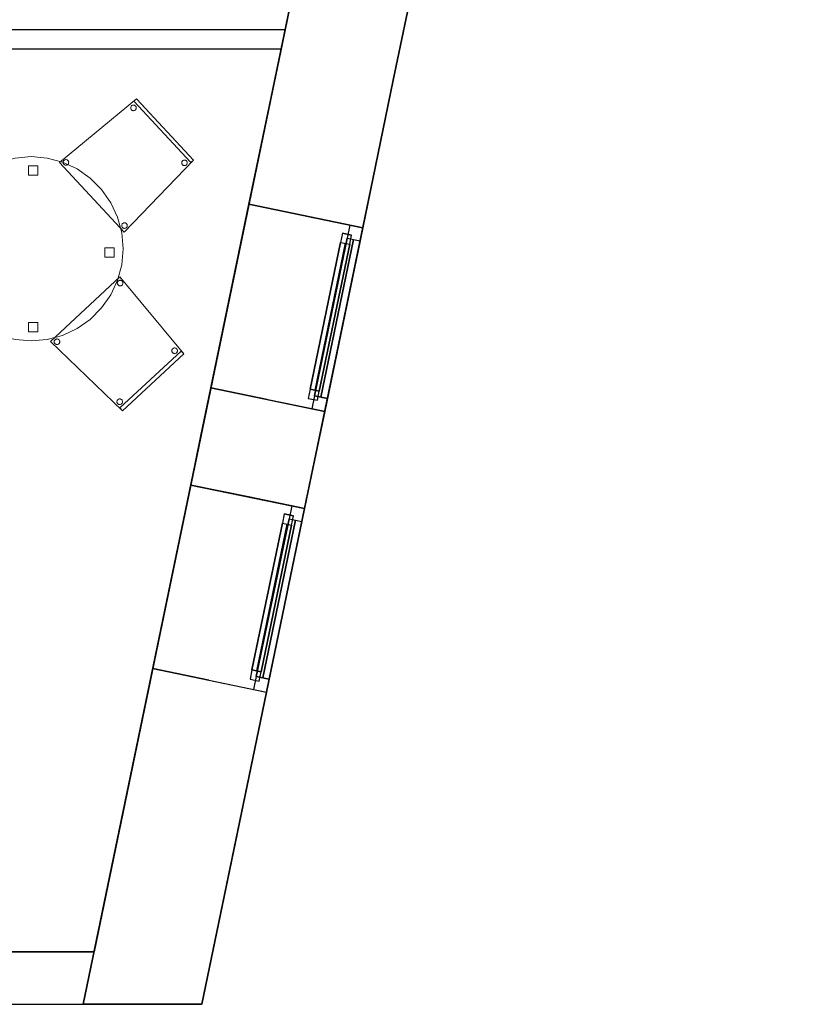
# Model space of a CAD drawing. Header units: metres. Extents: x 391.1 to 427.5, y 12.7 to 28.4.
# Tile 127 of 135: x 423.3 to 427.5, y 12.8 to 18.1. Entities that reach past the tile are written whole.
import ezdxf

# ---------------------------------------------------------------- set-up
doc = ezdxf.new("R2010")
doc.units = ezdxf.units.M
doc.layers.add('01_CARPINTERIA', color=5, linetype='Continuous', lineweight=25, true_color=0x0000ff)
doc.layers.add('01_SUELOS', color=7, linetype='Continuous', lineweight=25, true_color=0x007f00)
for name, color, linetype, lineweight in [('02_MOBILIARIO', 7, 'Continuous', 18), ('A-DETL-____-MBND', 7, 'Continuous', 18), ('A-GENM-____-OTLN', 7, 'Continuous', 18), ('A-WALL-____-MCUT', 7, 'Continuous', 25), ('A-WALL-____-OTLN', 7, 'Continuous', 25)]:
    doc.layers.add(name, color=color, linetype=linetype, lineweight=lineweight)

# ---------------------------------------------------------------- blocks, each defined once
blk = doc.blocks.new('Family - Taula D100_P1-154535-04_PCI_P1')
at = {"layer": 'A-DETL-____-MBND', "color": 253, "true_color": 0xaaaaaa}
for p, q in [((0.2458, 0.9174), (0.3235, 0.9536)), ((0.3235, 0.9536), (0.2458, 0.9174)), ((0.3235, 0.9536), (0.4063, 0.9758)), ((0.4063, 0.9758), (0.3235, 0.9536)), ((0.4063, 0.9758), (0.4916, 0.9832)), ((0.4916, 0.9832), (0.4063, 0.9758)), ((0.4916, 0.9832), (0.577, 0.9758)), ((0.577, 0.9758), (0.4916, 0.9832)), ((0.577, 0.9758), (0.6598, 0.9536)), ((0.6598, 0.9536), (0.577, 0.9758)), ((0.6598, 0.9536), (0.7374, 0.9174)), ((0.7374, 0.9174), (0.6598, 0.9536)), ((0.1756, 0.8682), (0.2458, 0.9174)), ((0.2458, 0.9174), (0.1756, 0.8682)), ((0.4775, 0.8848), (0.4775, 0.9348)), ((0.4775, 0.9348), (0.5275, 0.9348)), ((0.4775, 0.9348), (0.4775, 0.8848)), ((0.5275, 0.9348), (0.4775, 0.9348)), ((0.5275, 0.9348), (0.5275, 0.8848)), ((0.5275, 0.8848), (0.5275, 0.9348)), ((0.7374, 0.9174), (0.8076, 0.8682)), ((0.8076, 0.8682), (0.7374, 0.9174)), ((0.115, 0.8076), (0.1756, 0.8682)), ((0.1756, 0.8682), (0.115, 0.8076)), ((0.5275, 0.8848), (0.4775, 0.8848)), ((0.4775, 0.8848), (0.5275, 0.8848)), ((0.8076, 0.8682), (0.8682, 0.8076)), ((0.8682, 0.8076), (0.8076, 0.8682)), ((0.0659, 0.7374), (0.115, 0.8076)), ((0.115, 0.8076), (0.0659, 0.7374)), ((0.8682, 0.8076), (0.9174, 0.7374)), ((0.9174, 0.7374), (0.8682, 0.8076)), ((0.0296, 0.6598), (0.0659, 0.7374)), ((0.0659, 0.7374), (0.0296, 0.6598)), ((0.9174, 0.7374), (0.9536, 0.6598)), ((0.9536, 0.6598), (0.9174, 0.7374)), ((0.0075, 0.577), (0.0296, 0.6598)), ((0.0296, 0.6598), (0.0075, 0.577)), ((0.9536, 0.6598), (0.9758, 0.577)), ((0.9758, 0.577), (0.9536, 0.6598)), ((0, 0.4916), (0.0075, 0.577)), ((0.0075, 0.577), (0, 0.4916)), ((0.9758, 0.577), (0.9832, 0.4916)), ((0.9832, 0.4916), (0.9758, 0.577)), ((0.0075, 0.4063), (0, 0.4916)), ((0, 0.4916), (0.0075, 0.4063)), ((0.048, 0.4666), (0.048, 0.5166)), ((0.048, 0.5166), (0.098, 0.5166)), ((0.048, 0.5166), (0.048, 0.4666)), ((0.098, 0.5166), (0.048, 0.5166)), ((0.098, 0.5166), (0.098, 0.4666)), ((0.098, 0.4666), (0.098, 0.5166)), ((0.8849, 0.446), (0.8849, 0.496)), ((0.8849, 0.496), (0.9349, 0.496)), ((0.8849, 0.496), (0.8849, 0.446)), ((0.9349, 0.496), (0.8849, 0.496)), ((0.9349, 0.496), (0.9349, 0.446)), ((0.9349, 0.446), (0.9349, 0.496)), ((0.9832, 0.4916), (0.9758, 0.4063)), ((0.9758, 0.4063), (0.9832, 0.4916)), ((0.098, 0.4666), (0.048, 0.4666)), ((0.048, 0.4666), (0.098, 0.4666)), ((0.9349, 0.446), (0.8849, 0.446)), ((0.8849, 0.446), (0.9349, 0.446)), ((0.0296, 0.3235), (0.0075, 0.4063)), ((0.0075, 0.4063), (0.0296, 0.3235)), ((0.9758, 0.4063), (0.9536, 0.3235)), ((0.9536, 0.3235), (0.9758, 0.4063)), ((0.0659, 0.2458), (0.0296, 0.3235)), ((0.0296, 0.3235), (0.0659, 0.2458)), ((0.9536, 0.3235), (0.9174, 0.2458)), ((0.9174, 0.2458), (0.9536, 0.3235)), ((0.115, 0.1756), (0.0659, 0.2458)), ((0.0659, 0.2458), (0.115, 0.1756)), ((0.9174, 0.2458), (0.8682, 0.1756)), ((0.8682, 0.1756), (0.9174, 0.2458)), ((0.1756, 0.115), (0.115, 0.1756)), ((0.115, 0.1756), (0.1756, 0.115)), ((0.8682, 0.1756), (0.8076, 0.115)), ((0.8076, 0.115), (0.8682, 0.1756)), ((0.2458, 0.0659), (0.1756, 0.115)), ((0.1756, 0.115), (0.2458, 0.0659)), ((0.8076, 0.115), (0.7374, 0.0659)), ((0.7374, 0.0659), (0.8076, 0.115)), ((0.3235, 0.0296), (0.2458, 0.0659)), ((0.2458, 0.0659), (0.3235, 0.0296)), ((0.4775, 0.0481), (0.4775, 0.0981)), ((0.4775, 0.0981), (0.5275, 0.0981)), ((0.4775, 0.0981), (0.4775, 0.0481)), ((0.5275, 0.0981), (0.4775, 0.0981)), ((0.5275, 0.0981), (0.5275, 0.0481)), ((0.5275, 0.0481), (0.5275, 0.0981)), ((0.7374, 0.0659), (0.6598, 0.0296)), ((0.6598, 0.0296), (0.7374, 0.0659)), ((0.4063, 0.0075), (0.3235, 0.0296)), ((0.3235, 0.0296), (0.4063, 0.0075)), ((0.4916, 0), (0.4063, 0.0075)), ((0.4063, 0.0075), (0.4916, 0)), ((0.5275, 0.0481), (0.4775, 0.0481)), ((0.4775, 0.0481), (0.5275, 0.0481)), ((0.577, 0.0075), (0.4916, 0)), ((0.4916, 0), (0.577, 0.0075)), ((0.6598, 0.0296), (0.577, 0.0075)), ((0.577, 0.0075), (0.6598, 0.0296))]:
    blk.add_line(p, q, dxfattribs=at)
blk = doc.blocks.new('Family - Cadira confient_P1-154613-04_PCI_P1')
at = {"layer": 'A-DETL-____-MBND', "color": 253, "true_color": 0xaaaaaa}
for p, q in [((0, 0.3712), (0.4107, 0.7116)), ((0.4107, 0.7116), (0, 0.3712)), ((0.3961, 0.698), (0.4107, 0.7116)), ((0.4107, 0.7116), (0.3961, 0.698)), ((0.6999, 0.3708), (0.3961, 0.698)), ((0.3961, 0.698), (0.6999, 0.3708)), ((0.4107, 0.7116), (0.7145, 0.3844)), ((0.7145, 0.3844), (0.4107, 0.7116)), ((0.4107, 0.7116), (0.7145, 0.3844)), ((0.7145, 0.3844), (0.4107, 0.7116)), ((0.3795, 0.6622), (0.3796, 0.6648)), ((0.3796, 0.6648), (0.3795, 0.6622)), ((0.3799, 0.6596), (0.3795, 0.6622)), ((0.3795, 0.6622), (0.3799, 0.6596)), ((0.3796, 0.6648), (0.3802, 0.6673)), ((0.3802, 0.6673), (0.3796, 0.6648)), ((0.3806, 0.6571), (0.3799, 0.6596)), ((0.3799, 0.6596), (0.3806, 0.6571)), ((0.3802, 0.6673), (0.3812, 0.6697)), ((0.3812, 0.6697), (0.3802, 0.6673)), ((0.3819, 0.6548), (0.3806, 0.6571)), ((0.3806, 0.6571), (0.3819, 0.6548)), ((0.3812, 0.6697), (0.3826, 0.6719)), ((0.3826, 0.6719), (0.3812, 0.6697)), ((0.3834, 0.6527), (0.3819, 0.6548)), ((0.3819, 0.6548), (0.3834, 0.6527)), ((0.3826, 0.6719), (0.3843, 0.6738)), ((0.3843, 0.6738), (0.3826, 0.6719)), ((0.3854, 0.651), (0.3834, 0.6527)), ((0.3834, 0.6527), (0.3854, 0.651)), ((0.3843, 0.6738), (0.3864, 0.6754)), ((0.3864, 0.6754), (0.3843, 0.6738)), ((0.3876, 0.6496), (0.3854, 0.651)), ((0.3854, 0.651), (0.3876, 0.6496)), ((0.3864, 0.6754), (0.3887, 0.6766)), ((0.3887, 0.6766), (0.3864, 0.6754)), ((0.39, 0.6486), (0.3876, 0.6496)), ((0.3876, 0.6496), (0.39, 0.6486)), ((0.3887, 0.6766), (0.3912, 0.6774)), ((0.3912, 0.6774), (0.3887, 0.6766)), ((0.3925, 0.648), (0.39, 0.6486)), ((0.39, 0.6486), (0.3925, 0.648)), ((0.3912, 0.6774), (0.3938, 0.6778)), ((0.3938, 0.6778), (0.3912, 0.6774)), ((0.3951, 0.6479), (0.3925, 0.648)), ((0.3925, 0.648), (0.3951, 0.6479)), ((0.3938, 0.6778), (0.3964, 0.6777)), ((0.3964, 0.6777), (0.3938, 0.6778)), ((0.3977, 0.6483), (0.3951, 0.6479)), ((0.3951, 0.6479), (0.3977, 0.6483)), ((0.3964, 0.6777), (0.3989, 0.6771)), ((0.3989, 0.6771), (0.3964, 0.6777)), ((0.4002, 0.6491), (0.3977, 0.6483)), ((0.3977, 0.6483), (0.4002, 0.6491)), ((0.3989, 0.6771), (0.4013, 0.6761)), ((0.4013, 0.6761), (0.3989, 0.6771)), ((0.4025, 0.6503), (0.4002, 0.6491)), ((0.4002, 0.6491), (0.4025, 0.6503)), ((0.4013, 0.6761), (0.4035, 0.6747)), ((0.4035, 0.6747), (0.4013, 0.6761)), ((0.4046, 0.6519), (0.4025, 0.6503)), ((0.4025, 0.6503), (0.4046, 0.6519)), ((0.4035, 0.6747), (0.4054, 0.673)), ((0.4054, 0.673), (0.4035, 0.6747)), ((0.4063, 0.6538), (0.4046, 0.6519)), ((0.4046, 0.6519), (0.4063, 0.6538)), ((0.4054, 0.673), (0.407, 0.6709)), ((0.407, 0.6709), (0.4054, 0.673)), ((0.4077, 0.656), (0.4063, 0.6538)), ((0.4063, 0.6538), (0.4077, 0.656)), ((0.407, 0.6709), (0.4082, 0.6686)), ((0.4082, 0.6686), (0.407, 0.6709)), ((0.4087, 0.6584), (0.4077, 0.656)), ((0.4077, 0.656), (0.4087, 0.6584)), ((0.4082, 0.6686), (0.409, 0.6661)), ((0.409, 0.6661), (0.4082, 0.6686)), ((0.4093, 0.6609), (0.4087, 0.6584)), ((0.4087, 0.6584), (0.4093, 0.6609)), ((0.409, 0.6661), (0.4094, 0.6635)), ((0.4094, 0.6635), (0.409, 0.6661)), ((0.4094, 0.6635), (0.4093, 0.6609)), ((0.4093, 0.6609), (0.4094, 0.6635)), ((0.3446, 0), (0, 0.3712)), ((0, 0.3712), (0.3446, 0)), ((0.0186, 0.3712), (0.0187, 0.3738)), ((0.0187, 0.3738), (0.0186, 0.3712)), ((0.019, 0.3687), (0.0186, 0.3712)), ((0.0186, 0.3712), (0.019, 0.3687)), ((0.0187, 0.3738), (0.0193, 0.3764)), ((0.0193, 0.3764), (0.0187, 0.3738)), ((0.0198, 0.3662), (0.019, 0.3687)), ((0.019, 0.3687), (0.0198, 0.3662)), ((0.0193, 0.3764), (0.0203, 0.3788)), ((0.0203, 0.3788), (0.0193, 0.3764)), ((0.0203, 0.3788), (0.0217, 0.381)), ((0.0217, 0.381), (0.0203, 0.3788)), ((0.0217, 0.381), (0.0234, 0.3829)), ((0.0234, 0.3829), (0.0217, 0.381)), ((0.0234, 0.3829), (0.0255, 0.3845)), ((0.0255, 0.3845), (0.0234, 0.3829)), ((0.0255, 0.3845), (0.0278, 0.3857)), ((0.0278, 0.3857), (0.0255, 0.3845)), ((0.0278, 0.3857), (0.0303, 0.3865)), ((0.0303, 0.3865), (0.0278, 0.3857)), ((0.0303, 0.3865), (0.0329, 0.3868)), ((0.0329, 0.3868), (0.0303, 0.3865)), ((0.0329, 0.3868), (0.0355, 0.3867)), ((0.0355, 0.3867), (0.0329, 0.3868)), ((0.0355, 0.3867), (0.038, 0.3862)), ((0.038, 0.3862), (0.0355, 0.3867)), ((0.038, 0.3862), (0.0404, 0.3852)), ((0.0404, 0.3852), (0.038, 0.3862)), ((0.0404, 0.3852), (0.0426, 0.3838)), ((0.0426, 0.3838), (0.0404, 0.3852)), ((0.0426, 0.3838), (0.0445, 0.382)), ((0.0445, 0.382), (0.0426, 0.3838)), ((0.0445, 0.382), (0.0461, 0.38)), ((0.0461, 0.38), (0.0445, 0.382)), ((0.0461, 0.38), (0.0473, 0.3777)), ((0.0473, 0.3777), (0.0461, 0.38)), ((0.0473, 0.3777), (0.0481, 0.3752)), ((0.0481, 0.3752), (0.0473, 0.3777)), ((0.0484, 0.37), (0.0478, 0.3675)), ((0.0478, 0.3675), (0.0484, 0.37)), ((0.0481, 0.3752), (0.0485, 0.3726)), ((0.0485, 0.3726), (0.0481, 0.3752)), ((0.0485, 0.3726), (0.0484, 0.37)), ((0.0484, 0.37), (0.0485, 0.3726)), ((0.7145, 0.3844), (0.3446, 0)), ((0.3446, 0), (0.7145, 0.3844)), ((0.6517, 0.369), (0.6518, 0.3716)), ((0.6518, 0.3716), (0.6517, 0.369)), ((0.652, 0.3665), (0.6517, 0.369)), ((0.6517, 0.369), (0.652, 0.3665)), ((0.6518, 0.3716), (0.6524, 0.3742)), ((0.6524, 0.3742), (0.6518, 0.3716)), ((0.6524, 0.3742), (0.6533, 0.3766)), ((0.6533, 0.3766), (0.6524, 0.3742)), ((0.6533, 0.3766), (0.6547, 0.3788)), ((0.6547, 0.3788), (0.6533, 0.3766)), ((0.6547, 0.3788), (0.6565, 0.3807)), ((0.6565, 0.3807), (0.6547, 0.3788)), ((0.6565, 0.3807), (0.6586, 0.3823)), ((0.6586, 0.3823), (0.6565, 0.3807)), ((0.6586, 0.3823), (0.6609, 0.3835)), ((0.6609, 0.3835), (0.6586, 0.3823)), ((0.6609, 0.3835), (0.6633, 0.3843)), ((0.6633, 0.3843), (0.6609, 0.3835)), ((0.6633, 0.3843), (0.6659, 0.3846)), ((0.6659, 0.3846), (0.6633, 0.3843)), ((0.6659, 0.3846), (0.6685, 0.3845)), ((0.6685, 0.3845), (0.6659, 0.3846)), ((0.6685, 0.3845), (0.6711, 0.384)), ((0.6711, 0.384), (0.6685, 0.3845)), ((0.6711, 0.384), (0.6735, 0.383)), ((0.6735, 0.383), (0.6711, 0.384)), ((0.6735, 0.383), (0.6757, 0.3816)), ((0.6757, 0.3816), (0.6735, 0.383)), ((0.6757, 0.3816), (0.6776, 0.3798)), ((0.6776, 0.3798), (0.6757, 0.3816)), ((0.6776, 0.3798), (0.6792, 0.3778)), ((0.6792, 0.3778), (0.6776, 0.3798)), ((0.6792, 0.3778), (0.6804, 0.3755)), ((0.6804, 0.3755), (0.6792, 0.3778)), ((0.6804, 0.3755), (0.6812, 0.373)), ((0.6812, 0.373), (0.6804, 0.3755)), ((0.6814, 0.3678), (0.6809, 0.3653)), ((0.6809, 0.3653), (0.6814, 0.3678)), ((0.6812, 0.373), (0.6815, 0.3704)), ((0.6815, 0.3704), (0.6812, 0.373)), ((0.6815, 0.3704), (0.6814, 0.3678)), ((0.6814, 0.3678), (0.6815, 0.3704)), ((0.7145, 0.3844), (0.6999, 0.3708)), ((0.6999, 0.3708), (0.7145, 0.3844)), ((0.021, 0.3639), (0.0198, 0.3662)), ((0.0198, 0.3662), (0.021, 0.3639)), ((0.0226, 0.3618), (0.021, 0.3639)), ((0.021, 0.3639), (0.0226, 0.3618)), ((0.0245, 0.3601), (0.0226, 0.3618)), ((0.0226, 0.3618), (0.0245, 0.3601)), ((0.0267, 0.3587), (0.0245, 0.3601)), ((0.0245, 0.3601), (0.0267, 0.3587)), ((0.0291, 0.3577), (0.0267, 0.3587)), ((0.0267, 0.3587), (0.0291, 0.3577)), ((0.0316, 0.3571), (0.0291, 0.3577)), ((0.0291, 0.3577), (0.0316, 0.3571)), ((0.0342, 0.357), (0.0316, 0.3571)), ((0.0316, 0.3571), (0.0342, 0.357)), ((0.0368, 0.3573), (0.0342, 0.357)), ((0.0342, 0.357), (0.0368, 0.3573)), ((0.0393, 0.3581), (0.0368, 0.3573)), ((0.0368, 0.3573), (0.0393, 0.3581)), ((0.0416, 0.3593), (0.0393, 0.3581)), ((0.0393, 0.3581), (0.0416, 0.3593)), ((0.0437, 0.3609), (0.0416, 0.3593)), ((0.0416, 0.3593), (0.0437, 0.3609)), ((0.0454, 0.3629), (0.0437, 0.3609)), ((0.0437, 0.3609), (0.0454, 0.3629)), ((0.0468, 0.3651), (0.0454, 0.3629)), ((0.0454, 0.3629), (0.0468, 0.3651)), ((0.0478, 0.3675), (0.0468, 0.3651)), ((0.0468, 0.3651), (0.0478, 0.3675)), ((0.6528, 0.364), (0.652, 0.3665)), ((0.652, 0.3665), (0.6528, 0.364)), ((0.654, 0.3617), (0.6528, 0.364)), ((0.6528, 0.364), (0.654, 0.3617)), ((0.6556, 0.3596), (0.654, 0.3617)), ((0.654, 0.3617), (0.6556, 0.3596)), ((0.6575, 0.3578), (0.6556, 0.3596)), ((0.6556, 0.3596), (0.6575, 0.3578)), ((0.6597, 0.3565), (0.6575, 0.3578)), ((0.6575, 0.3578), (0.6597, 0.3565)), ((0.6621, 0.3555), (0.6597, 0.3565)), ((0.6597, 0.3565), (0.6621, 0.3555)), ((0.6647, 0.3549), (0.6621, 0.3555)), ((0.6621, 0.3555), (0.6647, 0.3549)), ((0.6673, 0.3548), (0.6647, 0.3549)), ((0.6647, 0.3549), (0.6673, 0.3548)), ((0.6699, 0.3551), (0.6673, 0.3548)), ((0.6673, 0.3548), (0.6699, 0.3551)), ((0.6724, 0.3559), (0.6699, 0.3551)), ((0.6699, 0.3551), (0.6724, 0.3559)), ((0.6747, 0.3571), (0.6724, 0.3559)), ((0.6724, 0.3559), (0.6747, 0.3571)), ((0.6767, 0.3587), (0.6747, 0.3571)), ((0.6747, 0.3571), (0.6767, 0.3587)), ((0.6785, 0.3606), (0.6767, 0.3587)), ((0.6767, 0.3587), (0.6785, 0.3606)), ((0.6799, 0.3628), (0.6785, 0.3606)), ((0.6785, 0.3606), (0.6799, 0.3628)), ((0.6809, 0.3653), (0.6799, 0.3628)), ((0.6799, 0.3628), (0.6809, 0.3653)), ((0.3316, 0.0341), (0.3317, 0.0367)), ((0.3317, 0.0367), (0.3316, 0.0341)), ((0.332, 0.0316), (0.3316, 0.0341)), ((0.3316, 0.0341), (0.332, 0.0316)), ((0.3317, 0.0367), (0.3323, 0.0393)), ((0.3323, 0.0393), (0.3317, 0.0367)), ((0.3328, 0.0291), (0.332, 0.0316)), ((0.332, 0.0316), (0.3328, 0.0291)), ((0.3323, 0.0393), (0.3333, 0.0417)), ((0.3333, 0.0417), (0.3323, 0.0393)), ((0.334, 0.0268), (0.3328, 0.0291)), ((0.3328, 0.0291), (0.334, 0.0268)), ((0.3333, 0.0417), (0.3347, 0.0439)), ((0.3347, 0.0439), (0.3333, 0.0417)), ((0.3356, 0.0247), (0.334, 0.0268)), ((0.334, 0.0268), (0.3356, 0.0247)), ((0.3347, 0.0439), (0.3364, 0.0458)), ((0.3364, 0.0458), (0.3347, 0.0439)), ((0.3375, 0.023), (0.3356, 0.0247)), ((0.3356, 0.0247), (0.3375, 0.023)), ((0.3364, 0.0458), (0.3385, 0.0474)), ((0.3385, 0.0474), (0.3364, 0.0458)), ((0.3397, 0.0216), (0.3375, 0.023)), ((0.3375, 0.023), (0.3397, 0.0216)), ((0.3385, 0.0474), (0.3408, 0.0486)), ((0.3408, 0.0486), (0.3385, 0.0474)), ((0.3421, 0.0206), (0.3397, 0.0216)), ((0.3397, 0.0216), (0.3421, 0.0206)), ((0.3408, 0.0486), (0.3433, 0.0494)), ((0.3433, 0.0494), (0.3408, 0.0486)), ((0.3446, 0.02), (0.3421, 0.0206)), ((0.3421, 0.0206), (0.3446, 0.02)), ((0.3433, 0.0494), (0.3459, 0.0498)), ((0.3459, 0.0498), (0.3433, 0.0494)), ((0.3472, 0.0199), (0.3446, 0.02)), ((0.3446, 0.02), (0.3472, 0.0199)), ((0.3459, 0.0498), (0.3485, 0.0496)), ((0.3485, 0.0496), (0.3459, 0.0498)), ((0.3498, 0.0203), (0.3472, 0.0199)), ((0.3472, 0.0199), (0.3498, 0.0203)), ((0.3485, 0.0496), (0.351, 0.0491)), ((0.351, 0.0491), (0.3485, 0.0496)), ((0.3523, 0.021), (0.3498, 0.0203)), ((0.3498, 0.0203), (0.3523, 0.021)), ((0.351, 0.0491), (0.3534, 0.0481)), ((0.3534, 0.0481), (0.351, 0.0491)), ((0.3546, 0.0222), (0.3523, 0.021)), ((0.3523, 0.021), (0.3546, 0.0222)), ((0.3534, 0.0481), (0.3556, 0.0467)), ((0.3556, 0.0467), (0.3534, 0.0481)), ((0.3567, 0.0238), (0.3546, 0.0222)), ((0.3546, 0.0222), (0.3567, 0.0238)), ((0.3556, 0.0467), (0.3575, 0.0449)), ((0.3575, 0.0449), (0.3556, 0.0467)), ((0.3584, 0.0258), (0.3567, 0.0238)), ((0.3567, 0.0238), (0.3584, 0.0258)), ((0.3575, 0.0449), (0.3591, 0.0429)), ((0.3591, 0.0429), (0.3575, 0.0449)), ((0.3598, 0.028), (0.3584, 0.0258)), ((0.3584, 0.0258), (0.3598, 0.028)), ((0.3591, 0.0429), (0.3603, 0.0406)), ((0.3603, 0.0406), (0.3591, 0.0429)), ((0.3608, 0.0304), (0.3598, 0.028)), ((0.3598, 0.028), (0.3608, 0.0304)), ((0.3603, 0.0406), (0.3611, 0.0381)), ((0.3611, 0.0381), (0.3603, 0.0406)), ((0.3614, 0.0329), (0.3608, 0.0304)), ((0.3608, 0.0304), (0.3614, 0.0329)), ((0.3611, 0.0381), (0.3615, 0.0355)), ((0.3615, 0.0355), (0.3611, 0.0381)), ((0.3615, 0.0355), (0.3614, 0.0329)), ((0.3614, 0.0329), (0.3615, 0.0355))]:
    blk.add_line(p, q, dxfattribs=at)
blk = doc.blocks.new('Forma directa - LONDR55-XX_ZZ-ARQ-CAA-M3D-Londres55-154719-04_PCI_P1')
at = {"layer": '01_CARPINTERIA', "color": 161, "true_color": 0xaaaaff}
for p, q in [((0.07, 0.07), (0, 0.07)), ((0, 0.07), (0, 0)), ((0.07, 0.07), (0, 0.07)), ((0, 0.07), (0, 0)), ((0.1, 0.1), (0.05, 0.1)), ((0.05, 0.1), (0.05, 0.05)), ((0.1, 0.1), (0.05, 0.1)), ((0.05, 0.1), (0.05, 0.05)), ((0.07, 0), (0.07, 0.07)), ((0.07, 0.07), (0.07, 0)), ((0.07, 0.07), (0.93, 0.07)), ((0.93, 0.07), (0.07, 0.07)), ((0.07, 0.07), (0.07, 0)), ((0.07, 0), (0.07, 0.07)), ((0.1, 0.1), (0.9, 0.1)), ((0.9, 0.1), (0.1, 0.1)), ((0.1, 0.1), (0.1, 0.05)), ((0.1, 0.05), (0.1, 0.1)), ((0.1, 0.05), (0.1, 0.1)), ((0.1, 0.1), (0.1, 0.05)), ((0.9, 0.075), (0.1, 0.075)), ((0.9, 0.075), (0.1, 0.075)), ((0.9, 0.1), (0.9, 0.05)), ((0.9, 0.1), (0.9, 0.05)), ((0.95, 0.1), (0.9, 0.1)), ((0.9, 0.1), (0.9, 0.05)), ((0.95, 0.1), (0.9, 0.1)), ((0.9, 0.1), (0.9, 0.05)), ((0.93, 0.07), (0.93, 0)), ((0.93, 0.07), (0.93, 0)), ((1, 0.07), (0.93, 0.07)), ((0.93, 0.07), (0.93, 0)), ((1, 0.07), (0.93, 0.07)), ((0.93, 0.07), (0.93, 0)), ((0.95, 0.05), (0.95, 0.1)), ((0.95, 0.1), (0.95, 0.05)), ((1, 0), (1, 0.07)), ((1, 0.07), (1, 0)), ((0, 0), (0.07, 0)), ((0, 0), (0.07, 0)), ((0.05, 0.05), (0.1, 0.05)), ((0.05, 0.05), (0.1, 0.05)), ((0.93, 0.035), (0.07, 0.035)), ((0.07, 0.035), (0.93, 0.035)), ((0.07, 0), (0.93, 0)), ((0.93, 0), (0.07, 0)), ((0.1, 0.05), (0.9, 0.05)), ((0.9, 0.05), (0.1, 0.05)), ((0.9, 0.05), (0.95, 0.05)), ((0.9, 0.05), (0.95, 0.05)), ((0.93, 0), (1, 0)), ((0.93, 0), (1, 0))]:
    blk.add_line(p, q, dxfattribs=at)
blk = doc.blocks.new('Forma directa - Finestra P1-154720-04_PCI_P1')
at = {"xscale": 1.00000002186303, "yscale": 1.00000002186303, "zscale": 1.00000002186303}
blk.add_blockref('Forma directa - LONDR55-XX_ZZ-ARQ-CAA-M3D-Londres55-154719-04_PCI_P1', (0, 0), dxfattribs=at)
blk = doc.blocks.new('Forma directa - Finestra P1-154823-04_PCI_P1')
at = {"xscale": 1.00000002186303, "yscale": 1.00000002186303, "zscale": 1.00000002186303}
blk.add_blockref('Forma directa - LONDR55-XX_ZZ-ARQ-CAA-M3D-Londres55-154719-04_PCI_P1', (0, 0), dxfattribs=at)
blk = doc.blocks.new('Family - Envans P1-154944-04_PCI_P1')
at = {"layer": 'A-WALL-____-MCUT', "color": 253, "true_color": 0xaaaaaa}
for p, q in [((0, 0.1), (0, 0)), ((2.7279, 0.1), (0, 0.1)), ((2.7072, 0), (2.7279, 0.1)), ((0, 0), (2.7072, 0))]:
    blk.add_line(p, q, dxfattribs=at)
at = {"layer": 'A-WALL-____-OTLN', "color": 253, "true_color": 0xaaaaaa}
for p, q in [((0, 0.1), (0, 0)), ((2.7279, 0.1), (0, 0.1)), ((2.7072, 0), (2.7279, 0.1)), ((0, 0), (2.7072, 0))]:
    blk.add_line(p, q, dxfattribs=at)
at = {"layer": 'A-WALL-____-OTLN', "color": 253, "lineweight": 18, "true_color": 0xaaaaaa}
blk.add_line((0, 0), (2.7072, 0), dxfattribs=at)
blk = doc.blocks.new('Family - LONDR55-XX_ZZ-ARQ-CAA-M3D-Londres55-155045-04_PCI_P1')
at = {"layer": '01_SUELOS', "color": 9, "true_color": 0xaad4aa}
for p, q in [((25.4183, 0), (28.5181, 14.9576)), ((28.5181, 14.9576), (25.4183, 0)), ((0, 0), (25.4183, 0)), ((25.4183, 0), (0, 0))]:
    blk.add_line(p, q, dxfattribs=at)
blk = doc.blocks.new('Family - Cadira confient_P1-155047-04_PCI_P1')
at = {"layer": 'A-DETL-____-MBND', "color": 253, "true_color": 0xaaaaaa}
for p, q in [((0, 0.3699), (0.3712, 0.7145)), ((0.3712, 0.7145), (0, 0.3699)), ((0.3571, 0.6829), (0.3577, 0.6854)), ((0.3577, 0.6854), (0.3571, 0.6829)), ((0.3577, 0.6854), (0.3587, 0.6878)), ((0.3587, 0.6878), (0.3577, 0.6854)), ((0.3587, 0.6878), (0.3601, 0.69)), ((0.3601, 0.69), (0.3587, 0.6878)), ((0.3601, 0.69), (0.3618, 0.692)), ((0.3618, 0.692), (0.3601, 0.69)), ((0.3618, 0.692), (0.3639, 0.6936)), ((0.3639, 0.6936), (0.3618, 0.692)), ((0.3639, 0.6936), (0.3662, 0.6948)), ((0.3662, 0.6948), (0.3639, 0.6936)), ((0.3662, 0.6948), (0.3687, 0.6956)), ((0.3687, 0.6956), (0.3662, 0.6948)), ((0.3687, 0.6956), (0.3712, 0.6959)), ((0.3712, 0.6959), (0.3687, 0.6956)), ((0.3712, 0.7145), (0.7116, 0.3038)), ((0.7116, 0.3038), (0.3712, 0.7145)), ((0.3712, 0.6959), (0.3738, 0.6958)), ((0.3738, 0.6958), (0.3712, 0.6959)), ((0.3738, 0.6958), (0.3764, 0.6952)), ((0.3764, 0.6952), (0.3738, 0.6958)), ((0.3764, 0.6952), (0.3788, 0.6942)), ((0.3788, 0.6942), (0.3764, 0.6952)), ((0.3788, 0.6942), (0.381, 0.6929)), ((0.381, 0.6929), (0.3788, 0.6942)), ((0.381, 0.6929), (0.3829, 0.6911)), ((0.3829, 0.6911), (0.381, 0.6929)), ((0.3829, 0.6911), (0.3845, 0.689)), ((0.3845, 0.689), (0.3829, 0.6911)), ((0.3845, 0.689), (0.3857, 0.6867)), ((0.3857, 0.6867), (0.3845, 0.689)), ((0.3857, 0.6867), (0.3865, 0.6842)), ((0.3865, 0.6842), (0.3857, 0.6867)), ((0.3865, 0.6842), (0.3868, 0.6817)), ((0.3868, 0.6817), (0.3865, 0.6842)), ((0.357, 0.6803), (0.3571, 0.6829)), ((0.3571, 0.6829), (0.357, 0.6803)), ((0.3573, 0.6777), (0.357, 0.6803)), ((0.357, 0.6803), (0.3573, 0.6777)), ((0.3581, 0.6752), (0.3573, 0.6777)), ((0.3573, 0.6777), (0.3581, 0.6752)), ((0.3593, 0.6729), (0.3581, 0.6752)), ((0.3581, 0.6752), (0.3593, 0.6729)), ((0.3609, 0.6709), (0.3593, 0.6729)), ((0.3593, 0.6729), (0.3609, 0.6709)), ((0.3629, 0.6691), (0.3609, 0.6709)), ((0.3609, 0.6709), (0.3629, 0.6691)), ((0.3651, 0.6677), (0.3629, 0.6691)), ((0.3629, 0.6691), (0.3651, 0.6677)), ((0.3675, 0.6667), (0.3651, 0.6677)), ((0.3651, 0.6677), (0.3675, 0.6667)), ((0.37, 0.6662), (0.3675, 0.6667)), ((0.3675, 0.6667), (0.37, 0.6662)), ((0.3726, 0.6661), (0.37, 0.6662)), ((0.37, 0.6662), (0.3726, 0.6661)), ((0.3752, 0.6664), (0.3726, 0.6661)), ((0.3726, 0.6661), (0.3752, 0.6664)), ((0.3777, 0.6672), (0.3752, 0.6664)), ((0.3752, 0.6664), (0.3777, 0.6672)), ((0.38, 0.6684), (0.3777, 0.6672)), ((0.3777, 0.6672), (0.38, 0.6684)), ((0.382, 0.67), (0.38, 0.6684)), ((0.38, 0.6684), (0.382, 0.67)), ((0.3838, 0.6719), (0.382, 0.67)), ((0.382, 0.67), (0.3838, 0.6719)), ((0.3852, 0.6741), (0.3838, 0.6719)), ((0.3838, 0.6719), (0.3852, 0.6741)), ((0.3862, 0.6765), (0.3852, 0.6741)), ((0.3852, 0.6741), (0.3862, 0.6765)), ((0.3867, 0.6791), (0.3862, 0.6765)), ((0.3862, 0.6765), (0.3867, 0.6791)), ((0.3868, 0.6817), (0.3867, 0.6791)), ((0.3867, 0.6791), (0.3868, 0.6817)), ((0.3844, 0), (0, 0.3699)), ((0, 0.3699), (0.3844, 0)), ((0.0199, 0.3673), (0.02, 0.3699)), ((0.02, 0.3699), (0.0199, 0.3673)), ((0.02, 0.3699), (0.0206, 0.3724)), ((0.0206, 0.3724), (0.02, 0.3699)), ((0.0206, 0.3724), (0.0216, 0.3749)), ((0.0216, 0.3749), (0.0206, 0.3724)), ((0.0216, 0.3749), (0.023, 0.3771)), ((0.023, 0.3771), (0.0216, 0.3749)), ((0.023, 0.3771), (0.0247, 0.379)), ((0.0247, 0.379), (0.023, 0.3771)), ((0.0247, 0.379), (0.0268, 0.3806)), ((0.0268, 0.3806), (0.0247, 0.379)), ((0.0268, 0.3806), (0.0291, 0.3818)), ((0.0291, 0.3818), (0.0268, 0.3806)), ((0.0291, 0.3818), (0.0316, 0.3826)), ((0.0316, 0.3826), (0.0291, 0.3818)), ((0.0316, 0.3826), (0.0341, 0.3829)), ((0.0341, 0.3829), (0.0316, 0.3826)), ((0.0341, 0.3829), (0.0367, 0.3828)), ((0.0367, 0.3828), (0.0341, 0.3829)), ((0.0367, 0.3828), (0.0393, 0.3822)), ((0.0393, 0.3822), (0.0367, 0.3828)), ((0.0393, 0.3822), (0.0417, 0.3812)), ((0.0417, 0.3812), (0.0393, 0.3822)), ((0.0417, 0.3812), (0.0439, 0.3799)), ((0.0439, 0.3799), (0.0417, 0.3812)), ((0.0439, 0.3799), (0.0458, 0.3781)), ((0.0458, 0.3781), (0.0439, 0.3799)), ((0.0458, 0.3781), (0.0474, 0.376)), ((0.0474, 0.376), (0.0458, 0.3781)), ((0.0474, 0.376), (0.0486, 0.3737)), ((0.0486, 0.3737), (0.0474, 0.376)), ((0.0486, 0.3737), (0.0494, 0.3712)), ((0.0494, 0.3712), (0.0486, 0.3737)), ((0.0494, 0.3712), (0.0498, 0.3687)), ((0.0498, 0.3687), (0.0494, 0.3712)), ((0.0498, 0.3687), (0.0496, 0.3661)), ((0.0496, 0.3661), (0.0498, 0.3687)), ((0.0203, 0.3647), (0.0199, 0.3673)), ((0.0199, 0.3673), (0.0203, 0.3647)), ((0.021, 0.3622), (0.0203, 0.3647)), ((0.0203, 0.3647), (0.021, 0.3622)), ((0.0222, 0.3599), (0.021, 0.3622)), ((0.021, 0.3622), (0.0222, 0.3599)), ((0.0238, 0.3579), (0.0222, 0.3599)), ((0.0222, 0.3599), (0.0238, 0.3579)), ((0.0258, 0.3561), (0.0238, 0.3579)), ((0.0238, 0.3579), (0.0258, 0.3561)), ((0.028, 0.3547), (0.0258, 0.3561)), ((0.0258, 0.3561), (0.028, 0.3547)), ((0.0304, 0.3537), (0.028, 0.3547)), ((0.028, 0.3547), (0.0304, 0.3537)), ((0.0329, 0.3532), (0.0304, 0.3537)), ((0.0304, 0.3537), (0.0329, 0.3532)), ((0.0355, 0.3531), (0.0329, 0.3532)), ((0.0329, 0.3532), (0.0355, 0.3531)), ((0.0381, 0.3534), (0.0355, 0.3531)), ((0.0355, 0.3531), (0.0381, 0.3534)), ((0.0406, 0.3542), (0.0381, 0.3534)), ((0.0381, 0.3534), (0.0406, 0.3542)), ((0.0429, 0.3554), (0.0406, 0.3542)), ((0.0406, 0.3542), (0.0429, 0.3554)), ((0.0449, 0.357), (0.0429, 0.3554)), ((0.0429, 0.3554), (0.0449, 0.357)), ((0.0467, 0.3589), (0.0449, 0.357)), ((0.0449, 0.357), (0.0467, 0.3589)), ((0.0481, 0.3611), (0.0467, 0.3589)), ((0.0467, 0.3589), (0.0481, 0.3611)), ((0.0491, 0.3635), (0.0481, 0.3611)), ((0.0481, 0.3611), (0.0491, 0.3635)), ((0.0496, 0.3661), (0.0491, 0.3635)), ((0.0491, 0.3635), (0.0496, 0.3661)), ((0.3708, 0.0147), (0.698, 0.3185)), ((0.698, 0.3185), (0.3708, 0.0147)), ((0.6479, 0.3194), (0.648, 0.322)), ((0.648, 0.322), (0.6479, 0.3194)), ((0.6483, 0.3168), (0.6479, 0.3194)), ((0.6479, 0.3194), (0.6483, 0.3168)), ((0.648, 0.322), (0.6486, 0.3246)), ((0.6486, 0.3246), (0.648, 0.322)), ((0.6491, 0.3144), (0.6483, 0.3168)), ((0.6483, 0.3168), (0.6491, 0.3144)), ((0.6486, 0.3246), (0.6496, 0.327)), ((0.6496, 0.327), (0.6486, 0.3246)), ((0.6496, 0.327), (0.651, 0.3292)), ((0.651, 0.3292), (0.6496, 0.327)), ((0.651, 0.3292), (0.6527, 0.3311)), ((0.6527, 0.3311), (0.651, 0.3292)), ((0.6527, 0.3311), (0.6548, 0.3327)), ((0.6548, 0.3327), (0.6527, 0.3311)), ((0.6548, 0.3327), (0.6571, 0.3339)), ((0.6571, 0.3339), (0.6548, 0.3327)), ((0.6571, 0.3339), (0.6596, 0.3347)), ((0.6596, 0.3347), (0.6571, 0.3339)), ((0.6596, 0.3347), (0.6622, 0.335)), ((0.6622, 0.335), (0.6596, 0.3347)), ((0.6622, 0.335), (0.6648, 0.3349)), ((0.6648, 0.3349), (0.6622, 0.335)), ((0.6648, 0.3349), (0.6673, 0.3344)), ((0.6673, 0.3344), (0.6648, 0.3349)), ((0.6673, 0.3344), (0.6697, 0.3334)), ((0.6697, 0.3334), (0.6673, 0.3344)), ((0.6697, 0.3334), (0.6719, 0.332)), ((0.6719, 0.332), (0.6697, 0.3334)), ((0.6719, 0.332), (0.6738, 0.3302)), ((0.6738, 0.3302), (0.6719, 0.332)), ((0.6738, 0.3302), (0.6754, 0.3282)), ((0.6754, 0.3282), (0.6738, 0.3302)), ((0.6754, 0.3282), (0.6766, 0.3258)), ((0.6766, 0.3258), (0.6754, 0.3282)), ((0.6771, 0.3156), (0.6761, 0.3132)), ((0.6761, 0.3132), (0.6771, 0.3156)), ((0.6766, 0.3258), (0.6774, 0.3234)), ((0.6774, 0.3234), (0.6766, 0.3258)), ((0.6777, 0.3182), (0.6771, 0.3156)), ((0.6771, 0.3156), (0.6777, 0.3182)), ((0.6774, 0.3234), (0.6778, 0.3208)), ((0.6778, 0.3208), (0.6774, 0.3234)), ((0.6778, 0.3208), (0.6777, 0.3182)), ((0.6777, 0.3182), (0.6778, 0.3208)), ((0.698, 0.3185), (0.7116, 0.3038)), ((0.7116, 0.3038), (0.698, 0.3185)), ((0.7116, 0.3038), (0.3844, 0)), ((0.3844, 0), (0.7116, 0.3038)), ((0.7116, 0.3038), (0.3844, 0)), ((0.3844, 0), (0.7116, 0.3038)), ((0.6503, 0.312), (0.6491, 0.3144)), ((0.6491, 0.3144), (0.6503, 0.312)), ((0.6519, 0.31), (0.6503, 0.312)), ((0.6503, 0.312), (0.6519, 0.31)), ((0.6538, 0.3082), (0.6519, 0.31)), ((0.6519, 0.31), (0.6538, 0.3082)), ((0.656, 0.3068), (0.6538, 0.3082)), ((0.6538, 0.3082), (0.656, 0.3068)), ((0.6584, 0.3058), (0.656, 0.3068)), ((0.656, 0.3068), (0.6584, 0.3058)), ((0.6609, 0.3053), (0.6584, 0.3058)), ((0.6584, 0.3058), (0.6609, 0.3053)), ((0.6635, 0.3052), (0.6609, 0.3053)), ((0.6609, 0.3053), (0.6635, 0.3052)), ((0.6661, 0.3055), (0.6635, 0.3052)), ((0.6635, 0.3052), (0.6661, 0.3055)), ((0.6686, 0.3063), (0.6661, 0.3055)), ((0.6661, 0.3055), (0.6686, 0.3063)), ((0.6709, 0.3075), (0.6686, 0.3063)), ((0.6686, 0.3063), (0.6709, 0.3075)), ((0.673, 0.3091), (0.6709, 0.3075)), ((0.6709, 0.3075), (0.673, 0.3091)), ((0.6747, 0.311), (0.673, 0.3091)), ((0.673, 0.3091), (0.6747, 0.311)), ((0.6761, 0.3132), (0.6747, 0.311)), ((0.6747, 0.311), (0.6761, 0.3132)), ((0.3555, 0.0524), (0.3565, 0.0548)), ((0.3565, 0.0548), (0.3555, 0.0524)), ((0.3565, 0.0548), (0.3578, 0.057)), ((0.3578, 0.057), (0.3565, 0.0548)), ((0.3578, 0.057), (0.3596, 0.0589)), ((0.3596, 0.0589), (0.3578, 0.057)), ((0.3596, 0.0589), (0.3617, 0.0605)), ((0.3617, 0.0605), (0.3596, 0.0589)), ((0.3617, 0.0605), (0.364, 0.0617)), ((0.364, 0.0617), (0.3617, 0.0605)), ((0.364, 0.0617), (0.3665, 0.0625)), ((0.3665, 0.0625), (0.364, 0.0617)), ((0.3665, 0.0625), (0.369, 0.0629)), ((0.369, 0.0629), (0.3665, 0.0625)), ((0.369, 0.0629), (0.3716, 0.0627)), ((0.3716, 0.0627), (0.369, 0.0629)), ((0.3716, 0.0627), (0.3742, 0.0622)), ((0.3742, 0.0622), (0.3716, 0.0627)), ((0.3742, 0.0622), (0.3766, 0.0612)), ((0.3766, 0.0612), (0.3742, 0.0622)), ((0.3766, 0.0612), (0.3788, 0.0598)), ((0.3788, 0.0598), (0.3766, 0.0612)), ((0.3788, 0.0598), (0.3807, 0.058)), ((0.3807, 0.058), (0.3788, 0.0598)), ((0.3807, 0.058), (0.3823, 0.056)), ((0.3823, 0.056), (0.3807, 0.058)), ((0.3823, 0.056), (0.3835, 0.0537)), ((0.3835, 0.0537), (0.3823, 0.056)), ((0.3835, 0.0537), (0.3843, 0.0512)), ((0.3843, 0.0512), (0.3835, 0.0537)), ((0.3548, 0.0472), (0.3549, 0.0498)), ((0.3549, 0.0498), (0.3548, 0.0472)), ((0.3551, 0.0447), (0.3548, 0.0472)), ((0.3548, 0.0472), (0.3551, 0.0447)), ((0.3549, 0.0498), (0.3555, 0.0524)), ((0.3555, 0.0524), (0.3549, 0.0498)), ((0.3559, 0.0422), (0.3551, 0.0447)), ((0.3551, 0.0447), (0.3559, 0.0422)), ((0.3571, 0.0399), (0.3559, 0.0422)), ((0.3559, 0.0422), (0.3571, 0.0399)), ((0.3587, 0.0378), (0.3571, 0.0399)), ((0.3571, 0.0399), (0.3587, 0.0378)), ((0.3606, 0.0361), (0.3587, 0.0378)), ((0.3587, 0.0378), (0.3606, 0.0361)), ((0.3628, 0.0347), (0.3606, 0.0361)), ((0.3606, 0.0361), (0.3628, 0.0347)), ((0.3653, 0.0337), (0.3628, 0.0347)), ((0.3628, 0.0347), (0.3653, 0.0337)), ((0.3678, 0.0331), (0.3653, 0.0337)), ((0.3653, 0.0337), (0.3678, 0.0331)), ((0.3704, 0.033), (0.3678, 0.0331)), ((0.3678, 0.0331), (0.3704, 0.033)), ((0.373, 0.0334), (0.3704, 0.033)), ((0.3704, 0.033), (0.373, 0.0334)), ((0.3844, 0), (0.3708, 0.0147)), ((0.3708, 0.0147), (0.3844, 0)), ((0.3755, 0.0341), (0.373, 0.0334)), ((0.373, 0.0334), (0.3755, 0.0341)), ((0.3778, 0.0353), (0.3755, 0.0341)), ((0.3755, 0.0341), (0.3778, 0.0353)), ((0.3798, 0.0369), (0.3778, 0.0353)), ((0.3778, 0.0353), (0.3798, 0.0369)), ((0.3816, 0.0389), (0.3798, 0.0369)), ((0.3798, 0.0369), (0.3816, 0.0389)), ((0.383, 0.0411), (0.3816, 0.0389)), ((0.3816, 0.0389), (0.383, 0.0411)), ((0.384, 0.0435), (0.383, 0.0411)), ((0.383, 0.0411), (0.384, 0.0435)), ((0.3845, 0.046), (0.384, 0.0435)), ((0.384, 0.0435), (0.3845, 0.046)), ((0.3843, 0.0512), (0.3846, 0.0486)), ((0.3846, 0.0486), (0.3843, 0.0512)), ((0.3846, 0.0486), (0.3845, 0.046)), ((0.3845, 0.046), (0.3846, 0.0486))]:
    blk.add_line(p, q, dxfattribs=at)
blk = doc.blocks.new('Family - Mur P1-155141-04_PCI_P1')
at = {"layer": 'A-WALL-____-MCUT', "color": 253, "true_color": 0xaaaaaa}
for p, q in [((25.4738, 0.28), (0.0555, 0.28)), ((25.4157, 0), (25.4738, 0.28)), ((0, 0), (25.4157, 0))]:
    blk.add_line(p, q, dxfattribs=at)
at = {"layer": 'A-WALL-____-OTLN', "color": 253, "true_color": 0xaaaaaa}
for p, q in [((25.4738, 0.28), (0.0555, 0.28)), ((25.4157, 0), (25.4738, 0.28)), ((0, 0), (25.4157, 0))]:
    blk.add_line(p, q, dxfattribs=at)
at = {"layer": 'A-WALL-____-OTLN', "color": 253, "lineweight": 18, "true_color": 0xaaaaaa}
blk.add_line((0, 0), (25.4157, 0), dxfattribs=at)
blk = doc.blocks.new('Family - Façana sur-est P1-155293-04_PCI_P1')
at = {"layer": 'A-WALL-____-MCUT', "color": 253, "true_color": 0xaaaaaa}
for p, q in [((-0.0555, 0.2678), (-0.1285, 0.62)), ((-0.1285, 0.62), (0.871, 0.62)), ((0.871, 0.62), (1.7013, 0.62)), ((1.7013, 0.62), (1.7013, 0.3142)), ((2.7013, 0.3058), (2.7013, 0.62)), ((2.7013, 0.62), (2.9699, 0.62)), ((2.9699, 0.62), (3.2313, 0.62)), ((3.2313, 0.62), (3.2313, 0.3142)), ((4.2313, 0.3058), (4.2313, 0.62)), ((4.2313, 0.62), (5.0574, 0.62)), ((5.0574, 0.62), (5.8613, 0.62)), ((0, 0), (-0.0555, 0.2678)), ((1.7013, 0.3142), (1.7013, 0)), ((2.7013, 0), (2.7013, 0.3058)), ((3.2313, 0.3142), (3.2313, 0)), ((4.2313, 0), (4.2313, 0.3058)), ((0.9293, 0), (0, 0)), ((1.7013, 0), (0.9293, 0)), ((5.8613, 0), (5.0351, 0)), ((2.9627, 0), (2.7013, 0)), ((3.2313, 0), (2.9627, 0)), ((5.0351, 0), (4.2313, 0))]:
    blk.add_line(p, q, dxfattribs=at)
at = {"layer": 'A-WALL-____-OTLN', "color": 253, "true_color": 0xaaaaaa}
for p, q in [((-0.1285, 0.62), (0, 0)), ((-0.1285, 0.62), (-0.0555, 0.2678)), ((-0.1285, 0.62), (15.4329, 0.62)), ((0.871, 0.62), (-0.1285, 0.62)), ((0, 0), (-0.1285, 0.62)), ((-0.1285, 0.62), (15.4329, 0.62)), ((1.7013, 0.62), (0.871, 0.62)), ((1.7013, 0.62), (2.7013, 0.62)), ((1.7013, 0.3142), (1.7013, 0.62)), ((1.7013, 0.62), (1.7013, 0)), ((2.7013, 0.62), (1.7013, 0.62)), ((1.7013, 0.62), (1.7013, 0)), ((2.9699, 0.62), (2.7013, 0.62)), ((2.7013, 0), (2.7013, 0.62)), ((2.7013, 0.3058), (2.7013, 0.62)), ((2.7013, 0.62), (2.7013, 0)), ((3.2313, 0.62), (2.9699, 0.62)), ((3.2313, 0.62), (4.2313, 0.62)), ((3.2313, 0.3142), (3.2313, 0.62)), ((3.2313, 0.62), (3.2313, 0)), ((4.2313, 0.62), (3.2313, 0.62)), ((3.2313, 0.62), (3.2313, 0)), ((5.0574, 0.62), (4.2313, 0.62)), ((4.2313, 0), (4.2313, 0.62)), ((4.2313, 0.3058), (4.2313, 0.62)), ((4.2313, 0.62), (4.2313, 0)), ((5.8613, 0.62), (5.0574, 0.62)), ((-0.0555, 0.2678), (0, 0)), ((1.7013, 0.3142), (1.7013, 0)), ((2.7013, 0.3058), (2.7013, 0)), ((3.2313, 0.3142), (3.2313, 0)), ((4.2313, 0.3058), (4.2313, 0)), ((0.9293, 0), (0, 0)), ((0, 0), (15.7146, 0)), ((0, 0), (15.7146, 0)), ((0.9293, 0), (1.7013, 0)), ((1.7013, 0), (2.7013, 0)), ((2.7013, 0), (1.7013, 0)), ((2.7013, 0), (2.9627, 0)), ((2.9627, 0), (3.2313, 0)), ((4.2313, 0), (3.2313, 0)), ((4.2313, 0), (3.2313, 0)), ((4.2313, 0), (5.0351, 0)), ((5.0351, 0), (5.8613, 0))]:
    blk.add_line(p, q, dxfattribs=at)
at = {"layer": 'A-WALL-____-OTLN', "color": 253, "lineweight": 18, "true_color": 0xaaaaaa}
blk.add_line((0, 0), (15.7146, 0), dxfattribs=at)
blk = doc.blocks.new('Family - Vano de Finestra P1-155295-04_PCI_P1')
at = {"layer": 'A-GENM-____-OTLN', "color": 253, "true_color": 0xaaaaaa}
for p, q in [((424.2317, 15.6115), (424.0288, 14.6323)), ((424.0288, 14.6323), (424.2317, 15.6115)), ((424.8388, 15.4857), (424.2317, 15.6115)), ((424.2317, 15.6115), (424.8388, 15.4857)), ((424.6359, 14.5065), (424.8388, 15.4857)), ((424.8388, 15.4857), (424.6359, 14.5065)), ((424.0288, 14.6323), (424.6359, 14.5065)), ((424.0288, 14.6323), (424.6359, 14.5065))]:
    blk.add_line(p, q, dxfattribs=at)
blk = doc.blocks.new('Family - Vano de Finestra P1-155299-04_PCI_P1')
at = {"layer": 'A-GENM-____-OTLN', "color": 253, "true_color": 0xaaaaaa}
for p, q in [((424.5422, 17.1097), (424.3393, 16.1305)), ((424.3393, 16.1305), (424.5422, 17.1097)), ((425.1493, 16.9839), (424.5422, 17.1097)), ((424.5422, 17.1097), (425.1493, 16.9839)), ((424.9464, 16.0047), (425.1493, 16.9839)), ((425.1493, 16.9839), (424.9464, 16.0047)), ((424.3393, 16.1305), (424.9464, 16.0047)), ((424.3393, 16.1305), (424.9464, 16.0047))]:
    blk.add_line(p, q, dxfattribs=at)
blk = doc.blocks.new('LONDR55-XX_ZZ-ARQ-CAA-M3D-Londres55_ifc-1-04_PCI_P1')
at = {"layer": '01_CARPINTERIA', "color": 253, "lineweight": 18, "true_color": 0xaaaaaa}
for name, p, rotation in [('Forma directa - Finestra P1-154823-04_PCI_P1', (424.9464, 16.0047), 78.29179157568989), ('Forma directa - Finestra P1-154720-04_PCI_P1', (424.6359, 14.5065), 78.2917915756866)]:
    blk.add_blockref(name, p, dxfattribs=dict(at, rotation=rotation))
at = {"layer": '01_SUELOS', "color": 253, "lineweight": 18, "true_color": 0xaaaaaa}
blk.add_blockref('Family - LONDR55-XX_ZZ-ARQ-CAA-M3D-Londres55-155045-04_PCI_P1', (398.2972, 13.1206), dxfattribs=at)
at = {"layer": '02_MOBILIARIO', "color": 253, "lineweight": 18, "true_color": 0xaaaaaa}
for name, p in [('Family - Cadira confient_P1-154613-04_PCI_P1', (423.5316, 16.961)), ('Family - Taula D100_P1-154535-04_PCI_P1', (422.8874, 16.3805)), ('Family - Cadira confient_P1-155047-04_PCI_P1', (423.4827, 16.008))]:
    blk.add_blockref(name, p, dxfattribs=at)
at = {"layer": 'A-GENM-____-OTLN', "color": 253, "lineweight": 18, "true_color": 0xaaaaaa}
for name in ['Family - Vano de Finestra P1-155299-04_PCI_P1', 'Family - Vano de Finestra P1-155295-04_PCI_P1']:
    blk.add_blockref(name, (0, 0), dxfattribs=at)
at = {"layer": 'A-WALL-____-OTLN', "color": 253, "lineweight": 18, "true_color": 0xaaaaaa, "rotation": 78.29179157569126}
blk.add_blockref('Family - Façana sur-est P1-155293-04_PCI_P1', (424.2907, 12.8406), dxfattribs=at)
at = {"layer": 'A-WALL-____-OTLN', "color": 253, "lineweight": 18, "true_color": 0xaaaaaa}
for name, p in [('Family - Envans P1-154944-04_PCI_P1', (422.007, 17.9395)), ('Family - Mur P1-155141-04_PCI_P1', (398.2417, 12.8406))]:
    blk.add_blockref(name, p, dxfattribs=at)

msp = doc.modelspace()

# ---------------------------------------------------------------- block references
at = {"lineweight": 5}
msp.add_blockref('LONDR55-XX_ZZ-ARQ-CAA-M3D-Londres55_ifc-1-04_PCI_P1', (0, 0), dxfattribs=at)

doc.saveas('drawing.dxf')
